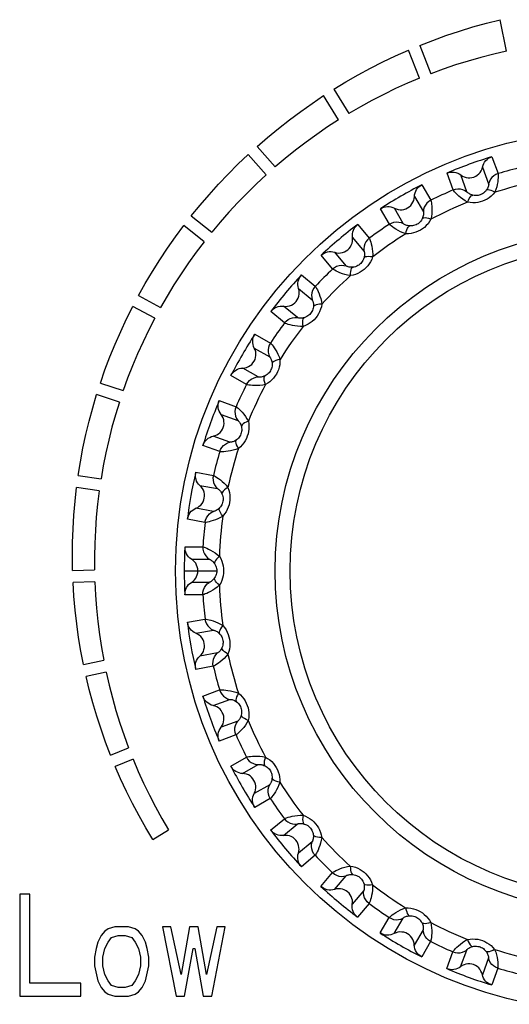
# Model space of a CAD drawing. Header units: millimetres. Extents: x 233 to 839, y 128 to 814.
# Tile 13 of 28: x 559.22 to 566.43, y 427.08 to 441.58. Entities that reach past the tile are written whole.
import ezdxf

# ---------------------------------------------------------------- set-up
doc = ezdxf.new("R2010")
doc.units = ezdxf.units.MM
doc.header["$LTSCALE"] = 65.395
doc.layers.get('0').update_dxf_attribs({"linetype": 'CONTINUOUS'})

msp = doc.modelspace()

# ---------------------------------------------------------------- linework, layer by layer
for p, q in [((566.388, 441.114), (566.294, 441.579)), ((565.108, 440.718), (564.945, 441.131)), ((565.11, 441.2), (565.274, 440.784)), ((563.848, 440.558), (564.068, 440.199)), ((563.916, 440.104), (563.697, 440.461)), ((562.717, 439.712), (562.983, 439.412)), ((562.849, 439.293), (562.584, 439.592)), ((566.173, 439.561), (566.263, 439.314)), ((566.035, 439.41), (566.124, 439.163)), ((565.601, 439.073), (565.512, 439.32)), ((565.804, 439.046), (565.715, 439.293)), ((565.142, 439.148), (565.274, 438.921)), ((565.032, 438.975), (565.164, 438.748)), ((564.664, 438.569), (564.533, 438.796)), ((564.869, 438.577), (564.737, 438.805)), ((561.749, 438.689), (562.05, 438.45)), ((561.938, 438.31), (561.639, 438.547)), ((564.199, 438.563), (564.368, 438.361)), ((564.121, 438.374), (564.29, 438.172)), ((563.829, 437.909), (563.66, 438.111)), ((564.029, 437.953), (563.86, 438.155)), ((563.372, 437.823), (563.573, 437.654)), ((563.328, 437.623), (563.529, 437.454)), ((560.972, 437.517), (561.297, 437.341)), ((561.211, 437.184), (560.888, 437.359)), ((563.31, 437.193), (563.108, 437.362)), ((563.12, 437.114), (562.919, 437.284)), ((562.685, 436.95), (562.913, 436.819)), ((562.677, 436.745), (562.904, 436.614)), ((562.734, 436.319), (562.506, 436.45)), ((562.561, 436.209), (562.333, 436.341)), ((560.412, 436.23), (560.747, 436.118)), ((560.691, 435.948), (560.357, 436.06)), ((562.161, 435.971), (562.408, 435.881)), ((562.188, 435.768), (562.435, 435.678)), ((562.318, 435.358), (562.071, 435.448)), ((562.167, 435.22), (561.92, 435.31)), ((560.086, 434.868), (560.421, 434.818)), ((561.815, 434.917), (562.074, 434.871)), ((561.876, 434.721), (562.135, 434.676)), ((560.394, 434.641), (560.062, 434.69)), ((562.076, 434.34), (561.817, 434.386)), ((561.951, 434.178), (561.692, 434.224)), ((561.657, 433.818), (561.92, 433.818)), ((561.751, 433.636), (562.014, 433.636)), ((560.003, 433.472), (560.325, 433.481)), ((561.647, 433.466), (562.117, 433.466)), ((560.33, 433.302), (560.011, 433.293)), ((562.014, 433.295), (561.751, 433.295)), ((561.919, 433.114), (561.656, 433.114)), ((561.692, 432.708), (561.951, 432.754)), ((561.817, 432.546), (562.076, 432.591)), ((562.135, 432.256), (561.876, 432.21)), ((560.163, 432.087), (560.461, 432.148)), ((560.497, 431.972), (560.201, 431.912)), ((562.073, 432.06), (561.814, 432.015)), ((561.919, 431.621), (562.166, 431.711)), ((562.07, 431.483), (562.317, 431.573)), ((562.434, 431.253), (562.187, 431.163)), ((562.407, 431.05), (562.16, 430.96)), ((560.561, 430.753), (560.827, 430.858)), ((560.893, 430.691), (560.629, 430.587)), ((562.332, 430.591), (562.56, 430.722)), ((562.505, 430.481), (562.732, 430.612)), ((562.903, 430.317), (562.675, 430.186)), ((562.911, 430.112), (562.684, 429.981)), ((562.917, 429.647), (563.119, 429.816)), ((561.183, 429.511), (561.413, 429.652)), ((563.107, 429.569), (563.308, 429.738)), ((563.527, 429.477), (563.326, 429.308)), ((563.571, 429.277), (563.369, 429.108)), ((563.657, 428.82), (563.826, 429.022)), ((563.857, 428.776), (564.026, 428.977)), ((559.375, 428.703), (559.225, 428.703)), ((559.225, 428.703), (559.225, 427.203)), ((559.375, 427.395), (559.375, 428.703)), ((564.287, 428.758), (564.118, 428.557)), ((564.366, 428.569), (564.196, 428.368)), ((564.53, 428.134), (564.662, 428.362)), ((564.735, 428.125), (564.866, 428.353)), ((560.525, 428.193), (560.475, 428.161)), ((560.625, 428.225), (560.525, 428.193)), ((560.825, 428.225), (560.625, 428.225)), ((560.925, 428.193), (560.825, 428.225)), ((560.975, 428.161), (560.925, 428.193)), ((561.45, 428.225), (561.325, 428.225)), ((561.325, 428.225), (561.525, 427.203)), ((561.6, 427.522), (561.45, 428.225)), ((561.725, 428.225), (561.6, 427.522)), ((561.85, 428.225), (561.725, 428.225)), ((561.975, 427.522), (561.85, 428.225)), ((562.125, 428.225), (561.975, 427.522)), ((562.05, 427.203), (562.25, 428.225)), ((562.25, 428.225), (562.125, 428.225)), ((560.425, 428.097), (560.375, 428.001)), ((560.475, 428.161), (560.425, 428.097)), ((560.525, 428.001), (560.575, 428.065)), ((560.575, 428.065), (560.675, 428.097)), ((560.675, 428.097), (560.775, 428.097)), ((560.775, 428.097), (560.875, 428.065)), ((560.875, 428.065), (560.925, 428.001)), ((561.025, 428.097), (560.975, 428.161)), ((561.075, 428.001), (561.025, 428.097)), ((565.161, 428.182), (565.03, 427.955)), ((560.35, 427.905), (560.325, 427.778)), ((560.375, 428.001), (560.35, 427.905)), ((560.45, 427.778), (560.475, 427.905)), ((560.475, 427.905), (560.525, 428.001)), ((560.925, 428.001), (560.975, 427.905)), ((560.975, 427.905), (561, 427.778)), ((561.1, 427.905), (561.075, 428.001)), ((561.125, 427.778), (561.1, 427.905)), ((561.65, 427.203), (561.775, 427.905)), ((561.775, 427.905), (561.8, 427.905)), ((561.8, 427.905), (561.925, 427.203)), ((565.271, 428.009), (565.14, 427.782)), ((560.325, 427.778), (560.325, 427.65)), ((560.45, 427.65), (560.45, 427.778)), ((561, 427.778), (561, 427.65)), ((561.125, 427.65), (561.125, 427.778)), ((565.509, 427.609), (565.599, 427.857)), ((565.712, 427.636), (565.802, 427.883)), ((566.122, 427.767), (566.032, 427.52)), ((560.325, 427.65), (560.375, 427.427)), ((560.475, 427.522), (560.45, 427.65)), ((561, 427.65), (560.975, 427.522)), ((561.075, 427.427), (561.125, 427.65)), ((566.26, 427.616), (566.17, 427.369)), ((560.525, 427.427), (560.475, 427.522)), ((560.975, 427.522), (560.925, 427.427)), ((560.125, 427.395), (559.375, 427.395)), ((560.125, 427.203), (560.125, 427.395)), ((560.375, 427.427), (560.425, 427.331)), ((560.425, 427.331), (560.475, 427.267)), ((560.575, 427.363), (560.525, 427.427)), ((560.675, 427.331), (560.575, 427.363)), ((560.775, 427.331), (560.675, 427.331)), ((560.875, 427.363), (560.775, 427.331)), ((560.925, 427.427), (560.875, 427.363)), ((560.975, 427.267), (561.025, 427.331)), ((561.025, 427.331), (561.075, 427.427)), ((559.225, 427.203), (560.125, 427.203)), ((560.475, 427.267), (560.525, 427.235)), ((560.525, 427.235), (560.625, 427.203)), ((560.625, 427.203), (560.825, 427.203)), ((560.825, 427.203), (560.925, 427.235)), ((560.925, 427.235), (560.975, 427.267)), ((561.525, 427.203), (561.65, 427.203)), ((561.925, 427.203), (562.05, 427.203))]:
    msp.add_line(p, q)
for points in [[(565.11, 441.2), (565.302, 441.275), (565.497, 441.346), (565.694, 441.411), (565.892, 441.472), (566.092, 441.528), (566.294, 441.579)], [(563.848, 440.558), (564.024, 440.664), (564.203, 440.767), (564.385, 440.865), (564.57, 440.958), (564.756, 441.047), (564.945, 441.131)], [(566.388, 441.114), (566.199, 441.071), (566.012, 441.023), (565.825, 440.97), (565.639, 440.913), (565.456, 440.851), (565.274, 440.784)], [(565.108, 440.718), (564.93, 440.643), (564.755, 440.564), (564.58, 440.479), (564.407, 440.39), (564.237, 440.296), (564.068, 440.199)], [(562.717, 439.712), (562.873, 439.847), (563.032, 439.978), (563.194, 440.106), (563.359, 440.229), (563.527, 440.347), (563.697, 440.461)], [(563.916, 440.104), (563.754, 440), (563.595, 439.89), (563.438, 439.777), (563.283, 439.659), (563.132, 439.537), (562.983, 439.412)], [(561.749, 438.689), (561.878, 438.848), (562.012, 439.003), (562.15, 439.156), (562.291, 439.305), (562.436, 439.45), (562.584, 439.592)], [(566.035, 439.41), (566.042, 439.436), (566.053, 439.46), (566.066, 439.483), (566.083, 439.504), (566.103, 439.523), (566.124, 439.539), (566.148, 439.551), (566.173, 439.561)], [(565.715, 439.293), (565.739, 439.277), (565.765, 439.264), (565.792, 439.255), (565.821, 439.251), (565.85, 439.25), (565.879, 439.254), (565.907, 439.262), (565.934, 439.274), (565.958, 439.29), (565.98, 439.309), (565.999, 439.331), (566.015, 439.355), (566.027, 439.381), (566.035, 439.41)], [(562.849, 439.293), (562.708, 439.162), (562.57, 439.027), (562.434, 438.888), (562.302, 438.745), (562.174, 438.599), (562.05, 438.45)], [(565.512, 439.32), (565.537, 439.329), (565.563, 439.335), (565.59, 439.336), (565.617, 439.335), (565.643, 439.329), (565.669, 439.32), (565.692, 439.308), (565.715, 439.293)], [(566.263, 439.314), (566.23, 439.3), (566.199, 439.281), (566.173, 439.257), (566.151, 439.229), (566.135, 439.197), (566.124, 439.163)], [(566.263, 439.314), (566.264, 439.308), (566.264, 439.296), (566.264, 439.277), (566.264, 439.253), (566.261, 439.224), (566.258, 439.191), (566.251, 439.154), (566.243, 439.116), (566.231, 439.077), (566.216, 439.038)], [(565.032, 438.975), (565.035, 439.002), (565.041, 439.028), (565.051, 439.053), (565.064, 439.077), (565.08, 439.099), (565.098, 439.118), (565.119, 439.134), (565.142, 439.148)], [(565.601, 439.073), (565.635, 439.084), (565.671, 439.089), (565.707, 439.088), (565.742, 439.08), (565.774, 439.066), (565.804, 439.046)], [(565.814, 438.892), (565.778, 438.912), (565.744, 438.935), (565.712, 438.959), (565.684, 438.983), (565.66, 439.006), (565.64, 439.027), (565.624, 439.044), (565.612, 439.058), (565.604, 439.068), (565.601, 439.073)], [(566.09, 439.067), (566.077, 439.052), (566.064, 439.038), (566.049, 439.026), (566.034, 439.016), (566.018, 439.008), (566.002, 439.001), (565.985, 438.996), (565.968, 438.992), (565.95, 438.99), (565.931, 438.99), (565.912, 438.991), (565.893, 438.995)], [(566.124, 439.163), (566.125, 439.16), (566.125, 439.155), (566.124, 439.149), (566.123, 439.141), (566.121, 439.131), (566.117, 439.119), (566.113, 439.107), (566.107, 439.094), (566.099, 439.08), (566.09, 439.067)], [(566.216, 439.038), (566.187, 439.053), (566.161, 439.064), (566.137, 439.071), (566.117, 439.074), (566.101, 439.073), (566.09, 439.067)], [(564.737, 438.805), (564.764, 438.793), (564.792, 438.785), (564.821, 438.781), (564.85, 438.782), (564.878, 438.786), (564.906, 438.795), (564.932, 438.808), (564.957, 438.824), (564.978, 438.844), (564.996, 438.866), (565.011, 438.891), (565.022, 438.918), (565.029, 438.946), (565.032, 438.975)], [(565.274, 438.921), (565.243, 438.902), (565.217, 438.878), (565.195, 438.849), (565.178, 438.817), (565.168, 438.783), (565.164, 438.748)], [(565.274, 438.921), (565.276, 438.915), (565.278, 438.903), (565.282, 438.885), (565.285, 438.861), (565.288, 438.832), (565.29, 438.799), (565.29, 438.762), (565.288, 438.722), (565.283, 438.681), (565.275, 438.641)], [(565.893, 438.995), (565.877, 438.999), (565.862, 439.005), (565.849, 439.011), (565.838, 439.018), (565.828, 439.024), (565.82, 439.03), (565.814, 439.036), (565.809, 439.041), (565.806, 439.044), (565.804, 439.046)], [(566.216, 439.038), (566.19, 439.008), (566.162, 438.982), (566.133, 438.958), (566.101, 438.938), (566.069, 438.921), (566.036, 438.907), (566.002, 438.896), (565.966, 438.889), (565.929, 438.884), (565.892, 438.883), (565.853, 438.886), (565.814, 438.892)], [(565.814, 438.892), (565.827, 438.922), (565.84, 438.948), (565.854, 438.968), (565.867, 438.984), (565.88, 438.992), (565.893, 438.995)], [(564.533, 438.796), (564.556, 438.81), (564.581, 438.819), (564.607, 438.826), (564.634, 438.829), (564.661, 438.828), (564.687, 438.824), (564.713, 438.816), (564.737, 438.805)], [(565.275, 438.641), (565.255, 438.607), (565.233, 438.576), (565.207, 438.547), (565.18, 438.522), (565.151, 438.5), (565.121, 438.48), (565.089, 438.464), (565.055, 438.45), (565.02, 438.44), (564.983, 438.432), (564.945, 438.428), (564.905, 438.427)], [(565.146, 438.647), (565.137, 438.63), (565.126, 438.614), (565.113, 438.6), (565.1, 438.587), (565.086, 438.576), (565.071, 438.567), (565.056, 438.559), (565.039, 438.552), (565.021, 438.547), (565.003, 438.544), (564.984, 438.542), (564.964, 438.542)], [(565.164, 438.748), (565.165, 438.745), (565.165, 438.741), (565.166, 438.734), (565.166, 438.726), (565.165, 438.716), (565.164, 438.704), (565.162, 438.691), (565.158, 438.677), (565.153, 438.662), (565.146, 438.647)], [(565.275, 438.641), (565.245, 438.65), (565.216, 438.657), (565.192, 438.66), (565.171, 438.659), (565.156, 438.655), (565.146, 438.647)], [(560.972, 437.517), (561.072, 437.695), (561.177, 437.871), (561.286, 438.044), (561.4, 438.215), (561.517, 438.383), (561.639, 438.547)], [(564.121, 438.374), (564.119, 438.401), (564.12, 438.427), (564.125, 438.454), (564.134, 438.479), (564.146, 438.503), (564.161, 438.525), (564.178, 438.545), (564.199, 438.563)], [(564.664, 438.569), (564.696, 438.585), (564.73, 438.596), (564.765, 438.601), (564.801, 438.6), (564.836, 438.592), (564.869, 438.577)], [(564.905, 438.427), (564.866, 438.441), (564.829, 438.457), (564.793, 438.475), (564.761, 438.494), (564.733, 438.512), (564.71, 438.529), (564.691, 438.544), (564.677, 438.556), (564.668, 438.564), (564.664, 438.569)], [(564.964, 438.542), (564.948, 438.544), (564.933, 438.547), (564.919, 438.551), (564.906, 438.555), (564.896, 438.56), (564.887, 438.565), (564.879, 438.569), (564.874, 438.573), (564.871, 438.575), (564.869, 438.577)], [(564.905, 438.427), (564.912, 438.459), (564.921, 438.486), (564.931, 438.509), (564.942, 438.527), (564.953, 438.538), (564.964, 438.542)], [(563.86, 438.155), (563.888, 438.147), (563.917, 438.144), (563.946, 438.146), (563.974, 438.151), (564.002, 438.161), (564.028, 438.174), (564.051, 438.191), (564.072, 438.211), (564.09, 438.235), (564.104, 438.26), (564.115, 438.287), (564.121, 438.316), (564.123, 438.344), (564.121, 438.374)], [(564.368, 438.361), (564.341, 438.338), (564.319, 438.309), (564.303, 438.278), (564.292, 438.243), (564.288, 438.208), (564.29, 438.172)], [(564.368, 438.361), (564.371, 438.356), (564.376, 438.345), (564.382, 438.328), (564.389, 438.305), (564.397, 438.277), (564.405, 438.245), (564.412, 438.208), (564.417, 438.168), (564.419, 438.128), (564.418, 438.086)], [(561.938, 438.31), (561.821, 438.156), (561.709, 437.998), (561.599, 437.838), (561.494, 437.675), (561.393, 437.509), (561.297, 437.341)], [(563.66, 438.111), (563.681, 438.128), (563.703, 438.142), (563.728, 438.153), (563.754, 438.16), (563.78, 438.164), (563.807, 438.164), (563.834, 438.161), (563.86, 438.155)], [(564.418, 438.086), (564.404, 438.049), (564.387, 438.015), (564.367, 437.983), (564.345, 437.953), (564.32, 437.926), (564.294, 437.902), (564.265, 437.88), (564.235, 437.861), (564.201, 437.844), (564.166, 437.83), (564.129, 437.819), (564.091, 437.812)], [(564.29, 438.07), (564.283, 438.052), (564.275, 438.034), (564.266, 438.018), (564.255, 438.003), (564.243, 437.99), (564.23, 437.978), (564.216, 437.967), (564.201, 437.958), (564.184, 437.95), (564.167, 437.943), (564.148, 437.938), (564.129, 437.935)], [(564.29, 438.172), (564.291, 438.17), (564.292, 438.165), (564.294, 438.159), (564.296, 438.151), (564.297, 438.141), (564.298, 438.129), (564.298, 438.116), (564.296, 438.101), (564.294, 438.086), (564.29, 438.07)], [(564.418, 438.086), (564.386, 438.09), (564.357, 438.092), (564.332, 438.09), (564.312, 438.086), (564.298, 438.079), (564.29, 438.07)], [(563.829, 437.909), (563.857, 437.931), (563.888, 437.948), (563.923, 437.959), (563.958, 437.963), (563.994, 437.961), (564.029, 437.953)], [(564.091, 437.812), (564.05, 437.818), (564.01, 437.828), (563.972, 437.839), (563.937, 437.852), (563.907, 437.866), (563.88, 437.878), (563.859, 437.89), (563.844, 437.899), (563.833, 437.905), (563.829, 437.909)], [(564.129, 437.935), (564.113, 437.934), (564.097, 437.934), (564.083, 437.936), (564.07, 437.938), (564.058, 437.941), (564.049, 437.944), (564.041, 437.947), (564.035, 437.949), (564.031, 437.952), (564.029, 437.953)], [(564.091, 437.812), (564.092, 437.844), (564.096, 437.873), (564.102, 437.897), (564.109, 437.916), (564.118, 437.929), (564.129, 437.935)], [(563.328, 437.623), (563.321, 437.649), (563.318, 437.675), (563.318, 437.702), (563.322, 437.729), (563.33, 437.755), (563.341, 437.779), (563.354, 437.802), (563.372, 437.823)], [(563.108, 437.362), (563.138, 437.359), (563.166, 437.362), (563.195, 437.368), (563.222, 437.378), (563.247, 437.392), (563.271, 437.41), (563.291, 437.431), (563.308, 437.454), (563.321, 437.48), (563.331, 437.508), (563.336, 437.536), (563.338, 437.565), (563.335, 437.594), (563.328, 437.623)], [(563.573, 437.654), (563.551, 437.625), (563.534, 437.594), (563.523, 437.56), (563.519, 437.524), (563.521, 437.488), (563.529, 437.454)], [(563.573, 437.654), (563.577, 437.649), (563.583, 437.639), (563.592, 437.623), (563.604, 437.602), (563.616, 437.576), (563.63, 437.545), (563.643, 437.51), (563.654, 437.472), (563.664, 437.432), (563.67, 437.391)], [(560.412, 436.23), (560.479, 436.423), (560.551, 436.614), (560.628, 436.804), (560.711, 436.991), (560.797, 437.176), (560.888, 437.359)], [(562.919, 437.284), (562.937, 437.304), (562.957, 437.322), (562.979, 437.337), (563.003, 437.349), (563.029, 437.357), (563.055, 437.362), (563.081, 437.364), (563.108, 437.362)], [(563.67, 437.391), (563.663, 437.353), (563.652, 437.316), (563.638, 437.28), (563.621, 437.247), (563.602, 437.216), (563.58, 437.188), (563.556, 437.162), (563.529, 437.137), (563.499, 437.115), (563.467, 437.095), (563.432, 437.078), (563.395, 437.064)], [(563.547, 437.353), (563.543, 437.334), (563.538, 437.315), (563.532, 437.298), (563.524, 437.281), (563.514, 437.266), (563.504, 437.252), (563.492, 437.239), (563.478, 437.227), (563.464, 437.217), (563.448, 437.207), (563.43, 437.199), (563.412, 437.192)], [(563.529, 437.454), (563.53, 437.451), (563.533, 437.447), (563.535, 437.441), (563.538, 437.434), (563.541, 437.424), (563.544, 437.412), (563.546, 437.399), (563.548, 437.385), (563.548, 437.37), (563.547, 437.353)], [(563.67, 437.391), (563.638, 437.39), (563.609, 437.386), (563.585, 437.381), (563.566, 437.373), (563.553, 437.364), (563.547, 437.353)], [(561.211, 437.184), (561.123, 437.012), (561.039, 436.837), (560.959, 436.66), (560.884, 436.481), (560.813, 436.301), (560.747, 436.118)], [(563.12, 437.114), (563.144, 437.141), (563.173, 437.163), (563.204, 437.18), (563.238, 437.19), (563.274, 437.195), (563.31, 437.193)], [(563.412, 437.192), (563.396, 437.188), (563.381, 437.186), (563.366, 437.185), (563.353, 437.185), (563.341, 437.185), (563.331, 437.187), (563.323, 437.188), (563.316, 437.19), (563.312, 437.191), (563.31, 437.193)], [(563.395, 437.064), (563.391, 437.096), (563.39, 437.125), (563.391, 437.15), (563.396, 437.17), (563.402, 437.184), (563.412, 437.192)], [(563.395, 437.064), (563.354, 437.063), (563.313, 437.066), (563.274, 437.071), (563.237, 437.077), (563.205, 437.085), (563.177, 437.093), (563.154, 437.101), (563.137, 437.107), (563.126, 437.111), (563.12, 437.114)], [(562.677, 436.745), (562.665, 436.77), (562.658, 436.795), (562.653, 436.822), (562.653, 436.849), (562.656, 436.876), (562.662, 436.902), (562.672, 436.926), (562.685, 436.95)], [(562.506, 436.45), (562.535, 436.453), (562.563, 436.46), (562.59, 436.471), (562.615, 436.486), (562.638, 436.505), (562.657, 436.526), (562.674, 436.55), (562.687, 436.576), (562.695, 436.604), (562.7, 436.633), (562.7, 436.662), (562.697, 436.691), (562.689, 436.718), (562.677, 436.745)], [(562.913, 436.819), (562.896, 436.787), (562.885, 436.753), (562.88, 436.717), (562.882, 436.682), (562.89, 436.647), (562.904, 436.614)], [(562.913, 436.819), (562.918, 436.815), (562.926, 436.805), (562.938, 436.792), (562.952, 436.773), (562.969, 436.749), (562.988, 436.721), (563.007, 436.689), (563.025, 436.654), (563.041, 436.616), (563.054, 436.577)], [(562.904, 436.614), (562.906, 436.612), (562.909, 436.608), (562.913, 436.603), (562.917, 436.596), (562.922, 436.587), (562.926, 436.576), (562.931, 436.563), (562.935, 436.549), (562.938, 436.534), (562.939, 436.518)], [(562.333, 436.341), (562.347, 436.364), (562.364, 436.385), (562.383, 436.403), (562.405, 436.419), (562.428, 436.432), (562.453, 436.442), (562.479, 436.448), (562.506, 436.45)], [(562.939, 436.518), (562.939, 436.498), (562.938, 436.479), (562.934, 436.461), (562.929, 436.443), (562.922, 436.427), (562.914, 436.411), (562.905, 436.396), (562.894, 436.382), (562.881, 436.369), (562.867, 436.357), (562.851, 436.346), (562.834, 436.336)], [(563.054, 436.577), (563.054, 436.538), (563.05, 436.499), (563.042, 436.462), (563.031, 436.426), (563.017, 436.393), (563.001, 436.361), (562.981, 436.331), (562.959, 436.302), (562.934, 436.275), (562.905, 436.25), (562.874, 436.227), (562.841, 436.207)], [(563.054, 436.577), (563.023, 436.57), (562.995, 436.561), (562.972, 436.552), (562.955, 436.541), (562.944, 436.53), (562.939, 436.518)], [(562.561, 436.209), (562.58, 436.239), (562.604, 436.266), (562.632, 436.288), (562.664, 436.304), (562.698, 436.315), (562.734, 436.319)], [(562.834, 436.336), (562.819, 436.33), (562.805, 436.324), (562.791, 436.321), (562.778, 436.318), (562.766, 436.317), (562.756, 436.317), (562.747, 436.317), (562.741, 436.317), (562.736, 436.318), (562.734, 436.319)], [(562.841, 436.207), (562.831, 436.238), (562.824, 436.266), (562.822, 436.291), (562.822, 436.311), (562.827, 436.327), (562.834, 436.336)], [(562.841, 436.207), (562.8, 436.199), (562.759, 436.194), (562.72, 436.193), (562.682, 436.193), (562.649, 436.195), (562.62, 436.198), (562.596, 436.201), (562.578, 436.204), (562.567, 436.207), (562.561, 436.209)], [(560.086, 434.868), (560.118, 435.07), (560.156, 435.27), (560.199, 435.47), (560.247, 435.669), (560.299, 435.865), (560.357, 436.06)], [(560.691, 435.948), (560.634, 435.764), (560.582, 435.578), (560.534, 435.39), (560.492, 435.2), (560.454, 435.01), (560.421, 434.818)], [(562.188, 435.768), (562.173, 435.791), (562.161, 435.814), (562.152, 435.84), (562.147, 435.866), (562.145, 435.893), (562.147, 435.92), (562.152, 435.946), (562.161, 435.971)], [(562.408, 435.881), (562.397, 435.847), (562.392, 435.812), (562.394, 435.776), (562.401, 435.741), (562.415, 435.708), (562.435, 435.678)], [(562.408, 435.881), (562.413, 435.878), (562.423, 435.871), (562.437, 435.859), (562.455, 435.843), (562.476, 435.823), (562.498, 435.799), (562.523, 435.77), (562.547, 435.738), (562.569, 435.704), (562.589, 435.668)], [(562.071, 435.448), (562.1, 435.456), (562.126, 435.468), (562.15, 435.484), (562.172, 435.503), (562.192, 435.525), (562.207, 435.549), (562.219, 435.576), (562.227, 435.604), (562.231, 435.633), (562.23, 435.662), (562.226, 435.69), (562.217, 435.718), (562.204, 435.744), (562.188, 435.768)], [(562.486, 435.59), (562.49, 435.571), (562.491, 435.552), (562.491, 435.533), (562.489, 435.515), (562.485, 435.497), (562.48, 435.48), (562.473, 435.464), (562.465, 435.449), (562.455, 435.433), (562.443, 435.419), (562.429, 435.405), (562.414, 435.393)], [(562.435, 435.678), (562.437, 435.677), (562.441, 435.674), (562.445, 435.669), (562.451, 435.663), (562.457, 435.655), (562.463, 435.645), (562.47, 435.633), (562.476, 435.62), (562.482, 435.606), (562.486, 435.59)], [(562.589, 435.668), (562.595, 435.629), (562.598, 435.591), (562.597, 435.553), (562.592, 435.516), (562.585, 435.48), (562.574, 435.446), (562.56, 435.413), (562.543, 435.381), (562.523, 435.35), (562.499, 435.32), (562.473, 435.292), (562.443, 435.267)], [(562.589, 435.668), (562.559, 435.656), (562.534, 435.643), (562.513, 435.629), (562.498, 435.615), (562.489, 435.602), (562.486, 435.59)], [(561.92, 435.31), (561.93, 435.335), (561.942, 435.359), (561.958, 435.38), (561.977, 435.4), (561.998, 435.417), (562.021, 435.43), (562.045, 435.441), (562.071, 435.448)], [(562.167, 435.22), (562.18, 435.253), (562.2, 435.283), (562.224, 435.31), (562.252, 435.332), (562.284, 435.348), (562.318, 435.358)], [(562.414, 435.393), (562.401, 435.384), (562.387, 435.376), (562.374, 435.37), (562.362, 435.365), (562.35, 435.362), (562.34, 435.36), (562.332, 435.359), (562.325, 435.358), (562.321, 435.358), (562.318, 435.358)], [(562.443, 435.267), (562.428, 435.295), (562.417, 435.322), (562.41, 435.346), (562.407, 435.366), (562.408, 435.382), (562.414, 435.393)], [(562.443, 435.267), (562.404, 435.252), (562.365, 435.24), (562.326, 435.231), (562.29, 435.225), (562.256, 435.221), (562.227, 435.219), (562.204, 435.218), (562.185, 435.219), (562.173, 435.219), (562.167, 435.22)], [(561.876, 434.721), (561.857, 434.741), (561.842, 434.762), (561.828, 434.786), (561.819, 434.811), (561.812, 434.837), (561.809, 434.863), (561.81, 434.89), (561.815, 434.917)], [(562.074, 434.871), (562.068, 434.836), (562.07, 434.8), (562.077, 434.765), (562.091, 434.732), (562.111, 434.702), (562.135, 434.676)], [(562.074, 434.871), (562.079, 434.869), (562.09, 434.863), (562.106, 434.854), (562.126, 434.841), (562.15, 434.825), (562.177, 434.805), (562.206, 434.781), (562.235, 434.754), (562.263, 434.725), (562.289, 434.692)], [(561.817, 434.386), (561.844, 434.399), (561.867, 434.415), (561.889, 434.434), (561.907, 434.457), (561.922, 434.482), (561.933, 434.509), (561.94, 434.537), (561.943, 434.566), (561.942, 434.595), (561.937, 434.624), (561.927, 434.651), (561.914, 434.677), (561.897, 434.7), (561.876, 434.721)], [(560.003, 433.472), (560, 433.676), (560.002, 433.88), (560.01, 434.084), (560.022, 434.287), (560.039, 434.489), (560.062, 434.69)], [(560.394, 434.641), (560.371, 434.449), (560.352, 434.257), (560.338, 434.064), (560.329, 433.87), (560.324, 433.675), (560.325, 433.481)], [(562.135, 434.676), (562.138, 434.675), (562.142, 434.672), (562.147, 434.668), (562.153, 434.663), (562.161, 434.656), (562.169, 434.648), (562.178, 434.637), (562.186, 434.626), (562.194, 434.612), (562.201, 434.598)], [(562.201, 434.598), (562.208, 434.579), (562.213, 434.561), (562.216, 434.542), (562.217, 434.524), (562.216, 434.506), (562.214, 434.489), (562.21, 434.471), (562.205, 434.454), (562.197, 434.438), (562.188, 434.421), (562.177, 434.406), (562.164, 434.391)], [(562.289, 434.692), (562.262, 434.675), (562.239, 434.658), (562.22, 434.64), (562.208, 434.624), (562.201, 434.61), (562.201, 434.598)], [(562.289, 434.693), (562.302, 434.655), (562.311, 434.618), (562.316, 434.58), (562.318, 434.543), (562.317, 434.507), (562.312, 434.471), (562.305, 434.436), (562.293, 434.402), (562.279, 434.367), (562.261, 434.334), (562.239, 434.302), (562.215, 434.272)], [(561.692, 434.224), (561.697, 434.25), (561.706, 434.275), (561.717, 434.299), (561.732, 434.322), (561.75, 434.342), (561.771, 434.36), (561.793, 434.374), (561.817, 434.386)], [(561.951, 434.178), (561.959, 434.213), (561.972, 434.246), (561.991, 434.276), (562.015, 434.302), (562.044, 434.324), (562.076, 434.34)], [(562.164, 434.391), (562.153, 434.379), (562.141, 434.37), (562.129, 434.361), (562.117, 434.355), (562.107, 434.35), (562.097, 434.346), (562.089, 434.343), (562.083, 434.341), (562.079, 434.34), (562.076, 434.34)], [(562.215, 434.272), (562.195, 434.297), (562.179, 434.322), (562.168, 434.344), (562.162, 434.363), (562.161, 434.379), (562.164, 434.391)], [(562.215, 434.272), (562.179, 434.25), (562.142, 434.232), (562.106, 434.217), (562.071, 434.204), (562.039, 434.195), (562.011, 434.188), (561.987, 434.183), (561.969, 434.179), (561.957, 434.178), (561.951, 434.178)], [(561.751, 433.636), (561.729, 433.652), (561.71, 433.67), (561.693, 433.691), (561.679, 433.714), (561.668, 433.739), (561.661, 433.764), (561.657, 433.791), (561.657, 433.818)], [(561.92, 433.818), (561.925, 433.817), (561.937, 433.813), (561.954, 433.807), (561.976, 433.798), (562.003, 433.786), (562.033, 433.771), (562.065, 433.752), (562.099, 433.731), (562.131, 433.706), (562.163, 433.679)], [(561.92, 433.818), (561.921, 433.782), (561.928, 433.747), (561.942, 433.714), (561.961, 433.684), (561.986, 433.657), (562.014, 433.636)], [(561.751, 433.295), (561.775, 433.313), (561.796, 433.333), (561.814, 433.356), (561.828, 433.381), (561.838, 433.408), (561.844, 433.437), (561.847, 433.466), (561.844, 433.495), (561.838, 433.523), (561.828, 433.55), (561.814, 433.576), (561.796, 433.599), (561.775, 433.619), (561.751, 433.636)], [(562.014, 433.636), (562.017, 433.635), (562.021, 433.634), (562.027, 433.631), (562.034, 433.627), (562.043, 433.621), (562.052, 433.614), (562.063, 433.606), (562.073, 433.596), (562.083, 433.584), (562.093, 433.571)], [(562.163, 433.679), (562.139, 433.657), (562.119, 433.636), (562.104, 433.616), (562.095, 433.598), (562.091, 433.583), (562.093, 433.571)], [(562.093, 433.571), (562.103, 433.554), (562.111, 433.536), (562.117, 433.519), (562.121, 433.501), (562.124, 433.483), (562.124, 433.465), (562.124, 433.448), (562.121, 433.43), (562.117, 433.413), (562.111, 433.395), (562.102, 433.378), (562.092, 433.361)], [(562.163, 433.679), (562.182, 433.645), (562.197, 433.61), (562.209, 433.574), (562.218, 433.537), (562.223, 433.501), (562.224, 433.465), (562.223, 433.429), (562.218, 433.394), (562.209, 433.357), (562.197, 433.321), (562.182, 433.286), (562.162, 433.252)], [(560.163, 432.087), (560.125, 432.285), (560.092, 432.484), (560.064, 432.685), (560.041, 432.887), (560.023, 433.09), (560.011, 433.293)], [(560.33, 433.302), (560.34, 433.108), (560.354, 432.914), (560.374, 432.72), (560.398, 432.528), (560.427, 432.337), (560.461, 432.148)], [(561.656, 433.114), (561.657, 433.141), (561.661, 433.167), (561.668, 433.193), (561.679, 433.218), (561.693, 433.241), (561.71, 433.262), (561.729, 433.28), (561.751, 433.295)], [(561.919, 433.114), (561.921, 433.149), (561.928, 433.184), (561.942, 433.218), (561.961, 433.248), (561.985, 433.274), (562.014, 433.295)], [(562.092, 433.361), (562.083, 433.347), (562.073, 433.336), (562.062, 433.326), (562.052, 433.317), (562.043, 433.31), (562.034, 433.305), (562.027, 433.3), (562.021, 433.298), (562.017, 433.296), (562.014, 433.295)], [(562.163, 433.252), (562.139, 433.274), (562.119, 433.295), (562.104, 433.315), (562.095, 433.333), (562.091, 433.348), (562.092, 433.361)], [(562.162, 433.252), (562.131, 433.225), (562.098, 433.2), (562.065, 433.179), (562.033, 433.161), (562.003, 433.146), (561.976, 433.134), (561.954, 433.125), (561.937, 433.119), (561.925, 433.115), (561.919, 433.114)], [(561.817, 432.546), (561.792, 432.557), (561.77, 432.572), (561.75, 432.59), (561.732, 432.61), (561.717, 432.632), (561.705, 432.656), (561.697, 432.682), (561.692, 432.708)], [(561.951, 432.754), (561.957, 432.754), (561.969, 432.752), (561.987, 432.749), (562.01, 432.744), (562.038, 432.737), (562.07, 432.727), (562.106, 432.715), (562.142, 432.699), (562.179, 432.681), (562.214, 432.66)], [(561.951, 432.754), (561.958, 432.719), (561.972, 432.686), (561.991, 432.655), (562.015, 432.629), (562.044, 432.607), (562.076, 432.591)], [(561.876, 432.21), (561.896, 432.231), (561.913, 432.255), (561.927, 432.28), (561.936, 432.308), (561.942, 432.336), (561.943, 432.365), (561.94, 432.394), (561.933, 432.423), (561.922, 432.45), (561.907, 432.475), (561.888, 432.497), (561.867, 432.517), (561.843, 432.533), (561.817, 432.546)], [(562.076, 432.591), (562.078, 432.591), (562.083, 432.59), (562.089, 432.588), (562.097, 432.586), (562.106, 432.582), (562.117, 432.577), (562.128, 432.57), (562.14, 432.562), (562.152, 432.552), (562.164, 432.54)], [(562.214, 432.66), (562.195, 432.634), (562.179, 432.61), (562.168, 432.587), (562.161, 432.568), (562.16, 432.552), (562.164, 432.54)], [(562.164, 432.54), (562.177, 432.526), (562.188, 432.51), (562.197, 432.493), (562.204, 432.477), (562.21, 432.46), (562.214, 432.442), (562.216, 432.425), (562.216, 432.407), (562.215, 432.389), (562.212, 432.371), (562.207, 432.352), (562.2, 432.334)], [(562.214, 432.66), (562.239, 432.629), (562.261, 432.597), (562.279, 432.564), (562.293, 432.529), (562.304, 432.495), (562.312, 432.46), (562.317, 432.424), (562.318, 432.388), (562.316, 432.351), (562.31, 432.313), (562.301, 432.276), (562.288, 432.239)], [(562.073, 432.06), (562.068, 432.096), (562.069, 432.132), (562.077, 432.167), (562.091, 432.2), (562.11, 432.23), (562.135, 432.256)], [(562.2, 432.334), (562.193, 432.319), (562.185, 432.306), (562.177, 432.294), (562.168, 432.284), (562.16, 432.275), (562.153, 432.268), (562.146, 432.263), (562.141, 432.259), (562.137, 432.257), (562.135, 432.256)], [(562.288, 432.239), (562.261, 432.256), (562.238, 432.274), (562.22, 432.291), (562.207, 432.307), (562.201, 432.321), (562.2, 432.334)], [(561.814, 432.015), (561.81, 432.042), (561.809, 432.068), (561.812, 432.095), (561.818, 432.121), (561.828, 432.146), (561.841, 432.17), (561.857, 432.191), (561.876, 432.21)], [(562.288, 432.239), (562.262, 432.207), (562.234, 432.177), (562.205, 432.15), (562.176, 432.126), (562.149, 432.106), (562.125, 432.09), (562.105, 432.077), (562.089, 432.068), (562.078, 432.063), (562.073, 432.06)], [(560.497, 431.972), (560.54, 431.784), (560.588, 431.596), (560.641, 431.41), (560.698, 431.224), (560.76, 431.04), (560.827, 430.858)], [(560.561, 430.753), (560.489, 430.943), (560.421, 431.134), (560.359, 431.327), (560.301, 431.521), (560.249, 431.716), (560.201, 431.912)], [(562.166, 431.711), (562.172, 431.712), (562.184, 431.713), (562.203, 431.713), (562.227, 431.712), (562.256, 431.71), (562.289, 431.706), (562.326, 431.7), (562.364, 431.691), (562.403, 431.679), (562.442, 431.664)], [(562.166, 431.711), (562.18, 431.678), (562.199, 431.648), (562.223, 431.621), (562.251, 431.6), (562.283, 431.583), (562.317, 431.573)], [(562.442, 431.664), (562.427, 431.636), (562.416, 431.609), (562.409, 431.585), (562.406, 431.565), (562.407, 431.549), (562.413, 431.538)], [(562.442, 431.664), (562.472, 431.639), (562.499, 431.611), (562.522, 431.581), (562.542, 431.55), (562.559, 431.518), (562.573, 431.484), (562.584, 431.45), (562.591, 431.415), (562.596, 431.378), (562.597, 431.34), (562.594, 431.302), (562.588, 431.263)], [(562.07, 431.483), (562.044, 431.49), (562.02, 431.501), (561.997, 431.515), (561.976, 431.532), (561.957, 431.551), (561.941, 431.573), (561.929, 431.596), (561.919, 431.621)], [(562.317, 431.573), (562.32, 431.573), (562.325, 431.573), (562.331, 431.573), (562.339, 431.571), (562.349, 431.569), (562.361, 431.566), (562.373, 431.561), (562.386, 431.555), (562.4, 431.548), (562.413, 431.538)], [(562.413, 431.538), (562.429, 431.526), (562.442, 431.512), (562.454, 431.498), (562.464, 431.482), (562.472, 431.467), (562.479, 431.45), (562.484, 431.434), (562.488, 431.416), (562.49, 431.398), (562.49, 431.379), (562.489, 431.36), (562.485, 431.341)], [(562.187, 431.163), (562.203, 431.187), (562.216, 431.213), (562.225, 431.241), (562.229, 431.27), (562.23, 431.299), (562.226, 431.328), (562.218, 431.356), (562.206, 431.382), (562.191, 431.407), (562.172, 431.429), (562.149, 431.448), (562.125, 431.463), (562.099, 431.475), (562.07, 431.483)], [(562.407, 431.05), (562.396, 431.084), (562.391, 431.119), (562.392, 431.155), (562.4, 431.19), (562.414, 431.223), (562.434, 431.253)], [(562.588, 431.263), (562.568, 431.227), (562.546, 431.192), (562.521, 431.161), (562.497, 431.132), (562.474, 431.108), (562.453, 431.088), (562.436, 431.072), (562.422, 431.06), (562.412, 431.053), (562.407, 431.05)], [(562.485, 431.341), (562.481, 431.325), (562.475, 431.311), (562.469, 431.298), (562.462, 431.286), (562.456, 431.276), (562.45, 431.268), (562.444, 431.262), (562.439, 431.257), (562.436, 431.254), (562.434, 431.253)], [(562.588, 431.263), (562.558, 431.275), (562.532, 431.289), (562.512, 431.302), (562.497, 431.316), (562.488, 431.329), (562.485, 431.341)], [(562.16, 430.96), (562.151, 430.986), (562.146, 431.012), (562.144, 431.038), (562.145, 431.065), (562.151, 431.092), (562.16, 431.117), (562.172, 431.141), (562.187, 431.163)], [(560.893, 430.691), (560.968, 430.513), (561.048, 430.337), (561.133, 430.162), (561.222, 429.989), (561.315, 429.819), (561.413, 429.652)], [(562.56, 430.722), (562.565, 430.724), (562.577, 430.727), (562.595, 430.73), (562.619, 430.733), (562.648, 430.736), (562.681, 430.738), (562.718, 430.738), (562.758, 430.737), (562.799, 430.732), (562.839, 430.724)], [(562.56, 430.722), (562.578, 430.692), (562.602, 430.665), (562.631, 430.643), (562.663, 430.627), (562.697, 430.616), (562.732, 430.612)], [(562.839, 430.724), (562.83, 430.693), (562.823, 430.665), (562.82, 430.64), (562.821, 430.62), (562.825, 430.604), (562.833, 430.595)], [(562.839, 430.724), (562.873, 430.704), (562.904, 430.681), (562.933, 430.656), (562.958, 430.628), (562.98, 430.6), (563, 430.569), (563.016, 430.537), (563.03, 430.504), (563.041, 430.468), (563.048, 430.431), (563.052, 430.393), (563.053, 430.354)], [(561.183, 429.511), (561.08, 429.684), (560.981, 429.86), (560.886, 430.038), (560.796, 430.219), (560.71, 430.402), (560.629, 430.587)], [(562.505, 430.481), (562.478, 430.484), (562.452, 430.49), (562.427, 430.499), (562.403, 430.512), (562.381, 430.528), (562.362, 430.547), (562.346, 430.568), (562.332, 430.591)], [(562.732, 430.612), (562.735, 430.613), (562.739, 430.614), (562.746, 430.614), (562.754, 430.614), (562.765, 430.614), (562.776, 430.613), (562.789, 430.61), (562.803, 430.607), (562.818, 430.601), (562.833, 430.595)], [(562.833, 430.595), (562.85, 430.585), (562.866, 430.574), (562.88, 430.562), (562.893, 430.548), (562.904, 430.534), (562.913, 430.52), (562.921, 430.504), (562.928, 430.487), (562.933, 430.47), (562.936, 430.452), (562.938, 430.432), (562.938, 430.413)], [(562.675, 430.186), (562.687, 430.213), (562.695, 430.24), (562.699, 430.269), (562.698, 430.298), (562.694, 430.327), (562.685, 430.355), (562.672, 430.381), (562.656, 430.405), (562.636, 430.426), (562.614, 430.445), (562.589, 430.46), (562.562, 430.471), (562.534, 430.478), (562.505, 430.481)], [(562.938, 430.413), (562.936, 430.397), (562.933, 430.381), (562.929, 430.367), (562.925, 430.355), (562.92, 430.344), (562.915, 430.335), (562.911, 430.328), (562.907, 430.322), (562.905, 430.319), (562.903, 430.317)], [(563.053, 430.354), (563.021, 430.361), (562.994, 430.369), (562.971, 430.379), (562.953, 430.39), (562.942, 430.401), (562.938, 430.413)], [(562.911, 430.112), (562.895, 430.144), (562.884, 430.178), (562.879, 430.214), (562.88, 430.249), (562.888, 430.284), (562.903, 430.317)], [(563.053, 430.354), (563.039, 430.314), (563.023, 430.277), (563.005, 430.242), (562.986, 430.21), (562.968, 430.182), (562.951, 430.158), (562.936, 430.139), (562.924, 430.125), (562.916, 430.116), (562.911, 430.112)], [(562.684, 429.981), (562.67, 430.005), (562.661, 430.029), (562.654, 430.056), (562.651, 430.082), (562.652, 430.109), (562.656, 430.136), (562.664, 430.161), (562.675, 430.186)], [(563.119, 429.816), (563.124, 429.819), (563.135, 429.824), (563.152, 429.83), (563.175, 429.838), (563.203, 429.846), (563.235, 429.853), (563.272, 429.86), (563.311, 429.865), (563.352, 429.867), (563.394, 429.867)], [(563.119, 429.816), (563.142, 429.79), (563.171, 429.768), (563.202, 429.751), (563.237, 429.74), (563.272, 429.736), (563.308, 429.738)], [(563.394, 429.867), (563.39, 429.835), (563.388, 429.806), (563.39, 429.781), (563.394, 429.761), (563.401, 429.747), (563.41, 429.738)], [(563.394, 429.867), (563.431, 429.853), (563.465, 429.836), (563.498, 429.816), (563.527, 429.793), (563.554, 429.769), (563.579, 429.742), (563.6, 429.713), (563.62, 429.683), (563.637, 429.65), (563.65, 429.615), (563.661, 429.578), (563.668, 429.539)], [(563.107, 429.569), (563.08, 429.567), (563.053, 429.569), (563.026, 429.574), (563.001, 429.582), (562.977, 429.594), (562.955, 429.609), (562.935, 429.627), (562.917, 429.647)], [(563.308, 429.738), (563.31, 429.739), (563.315, 429.741), (563.321, 429.742), (563.329, 429.744), (563.339, 429.745), (563.351, 429.746), (563.364, 429.746), (563.379, 429.745), (563.394, 429.742), (563.41, 429.738)], [(563.41, 429.738), (563.428, 429.732), (563.446, 429.724), (563.462, 429.714), (563.477, 429.703), (563.49, 429.691), (563.502, 429.678), (563.513, 429.664), (563.522, 429.649), (563.53, 429.633), (563.537, 429.615), (563.542, 429.597), (563.545, 429.577)], [(563.326, 429.308), (563.333, 429.337), (563.336, 429.365), (563.334, 429.394), (563.329, 429.423), (563.319, 429.45), (563.306, 429.476), (563.289, 429.5), (563.269, 429.521), (563.246, 429.538), (563.22, 429.553), (563.193, 429.563), (563.165, 429.569), (563.136, 429.571), (563.107, 429.569)], [(563.545, 429.577), (563.546, 429.561), (563.546, 429.546), (563.544, 429.531), (563.542, 429.518), (563.539, 429.507), (563.536, 429.497), (563.533, 429.489), (563.531, 429.483), (563.528, 429.479), (563.527, 429.477)], [(563.668, 429.539), (563.636, 429.541), (563.607, 429.544), (563.583, 429.55), (563.564, 429.558), (563.551, 429.567), (563.545, 429.577)], [(563.668, 429.539), (563.662, 429.498), (563.652, 429.458), (563.641, 429.421), (563.628, 429.386), (563.614, 429.355), (563.602, 429.329), (563.59, 429.308), (563.581, 429.292), (563.575, 429.282), (563.571, 429.277)], [(563.571, 429.277), (563.549, 429.305), (563.532, 429.337), (563.521, 429.371), (563.517, 429.406), (563.519, 429.442), (563.527, 429.477)], [(563.369, 429.108), (563.352, 429.129), (563.338, 429.152), (563.327, 429.176), (563.32, 429.202), (563.316, 429.229), (563.316, 429.256), (563.319, 429.282), (563.326, 429.308)], [(563.826, 429.022), (563.831, 429.025), (563.841, 429.032), (563.857, 429.041), (563.878, 429.052), (563.905, 429.065), (563.935, 429.078), (563.97, 429.091), (564.008, 429.103), (564.048, 429.112), (564.089, 429.119)], [(564.089, 429.119), (564.127, 429.111), (564.164, 429.101), (564.2, 429.086), (564.233, 429.07), (564.264, 429.05), (564.292, 429.028), (564.319, 429.004), (564.343, 428.977), (564.365, 428.947), (564.385, 428.915), (564.402, 428.881), (564.416, 428.844)], [(564.089, 429.119), (564.09, 429.086), (564.094, 429.058), (564.099, 429.033), (564.107, 429.015), (564.116, 429.002), (564.127, 428.995)], [(563.826, 429.022), (563.855, 428.999), (563.886, 428.983), (563.92, 428.972), (563.956, 428.967), (563.992, 428.969), (564.026, 428.977)], [(564.026, 428.977), (564.029, 428.979), (564.033, 428.981), (564.039, 428.984), (564.046, 428.987), (564.056, 428.99), (564.068, 428.992), (564.081, 428.995), (564.095, 428.996), (564.111, 428.996), (564.127, 428.995)], [(564.127, 428.995), (564.146, 428.992), (564.165, 428.987), (564.182, 428.98), (564.199, 428.972), (564.214, 428.963), (564.228, 428.952), (564.241, 428.94), (564.253, 428.927), (564.264, 428.912), (564.273, 428.896), (564.281, 428.879), (564.288, 428.86)], [(563.857, 428.776), (563.831, 428.769), (563.805, 428.766), (563.778, 428.766), (563.751, 428.771), (563.725, 428.778), (563.701, 428.789), (563.678, 428.803), (563.657, 428.82)], [(564.118, 428.557), (564.121, 428.586), (564.119, 428.615), (564.112, 428.643), (564.102, 428.67), (564.088, 428.696), (564.07, 428.719), (564.049, 428.739), (564.026, 428.756), (564, 428.77), (563.972, 428.779), (563.944, 428.785), (563.915, 428.786), (563.886, 428.783), (563.857, 428.776)], [(564.288, 428.86), (564.292, 428.844), (564.294, 428.829), (564.295, 428.815), (564.295, 428.801), (564.295, 428.789), (564.293, 428.779), (564.292, 428.771), (564.29, 428.765), (564.289, 428.76), (564.287, 428.758)], [(564.416, 428.844), (564.384, 428.84), (564.355, 428.838), (564.33, 428.84), (564.31, 428.844), (564.296, 428.851), (564.288, 428.86)], [(564.416, 428.844), (564.417, 428.802), (564.414, 428.762), (564.409, 428.722), (564.403, 428.686), (564.395, 428.653), (564.387, 428.625), (564.379, 428.602), (564.373, 428.585), (564.369, 428.574), (564.366, 428.569)], [(564.366, 428.569), (564.339, 428.593), (564.317, 428.621), (564.3, 428.653), (564.29, 428.687), (564.285, 428.722), (564.287, 428.758)], [(564.196, 428.368), (564.176, 428.385), (564.158, 428.405), (564.143, 428.427), (564.131, 428.451), (564.123, 428.477), (564.118, 428.503), (564.116, 428.53), (564.118, 428.557)], [(564.662, 428.362), (564.665, 428.366), (564.675, 428.374), (564.689, 428.386), (564.707, 428.401), (564.731, 428.418), (564.759, 428.436), (564.791, 428.455), (564.826, 428.473), (564.864, 428.489), (564.903, 428.503)], [(564.903, 428.503), (564.942, 428.502), (564.981, 428.498), (565.018, 428.49), (565.054, 428.479), (565.087, 428.466), (565.119, 428.449), (565.149, 428.43), (565.178, 428.407), (565.205, 428.382), (565.23, 428.354), (565.253, 428.323), (565.273, 428.289)], [(564.903, 428.503), (564.91, 428.471), (564.919, 428.444), (564.928, 428.421), (564.939, 428.403), (564.95, 428.392), (564.962, 428.388)], [(564.662, 428.362), (564.693, 428.345), (564.727, 428.334), (564.763, 428.329), (564.798, 428.33), (564.833, 428.338), (564.866, 428.353)], [(564.866, 428.353), (564.868, 428.355), (564.872, 428.357), (564.877, 428.361), (564.884, 428.365), (564.893, 428.37), (564.904, 428.375), (564.917, 428.379), (564.931, 428.383), (564.946, 428.386), (564.962, 428.388)], [(564.962, 428.388), (564.982, 428.388), (565.001, 428.386), (565.019, 428.383), (565.037, 428.378), (565.053, 428.371), (565.069, 428.363), (565.084, 428.353), (565.098, 428.342), (565.111, 428.33), (565.123, 428.315), (565.134, 428.3), (565.144, 428.283)], [(565.273, 428.289), (565.242, 428.279), (565.214, 428.273), (565.189, 428.27), (565.169, 428.271), (565.154, 428.275), (565.144, 428.283)], [(565.144, 428.283), (565.151, 428.268), (565.156, 428.253), (565.159, 428.239), (565.162, 428.226), (565.163, 428.214), (565.163, 428.204), (565.163, 428.196), (565.163, 428.189), (565.162, 428.185), (565.161, 428.182)], [(565.273, 428.289), (565.281, 428.248), (565.286, 428.208), (565.288, 428.168), (565.287, 428.131), (565.285, 428.097), (565.282, 428.069), (565.279, 428.045), (565.276, 428.027), (565.273, 428.015), (565.271, 428.009)], [(564.735, 428.125), (564.71, 428.114), (564.685, 428.106), (564.658, 428.102), (564.631, 428.101), (564.604, 428.104), (564.578, 428.111), (564.554, 428.121), (564.53, 428.134)], [(565.03, 427.955), (565.027, 427.984), (565.02, 428.012), (565.009, 428.039), (564.994, 428.064), (564.975, 428.086), (564.954, 428.106), (564.93, 428.122), (564.904, 428.135), (564.876, 428.144), (564.847, 428.148), (564.818, 428.149), (564.789, 428.145), (564.762, 428.137), (564.735, 428.125)], [(565.271, 428.009), (565.241, 428.028), (565.214, 428.052), (565.192, 428.081), (565.176, 428.112), (565.165, 428.147), (565.161, 428.182)], [(565.812, 428.038), (565.851, 428.044), (565.889, 428.046), (565.927, 428.045), (565.964, 428.041), (566, 428.033), (566.034, 428.022), (566.067, 428.008), (566.099, 427.991), (566.13, 427.971), (566.16, 427.948), (566.188, 427.921), (566.213, 427.891)], [(565.14, 427.782), (565.116, 427.796), (565.095, 427.812), (565.077, 427.831), (565.061, 427.853), (565.048, 427.877), (565.038, 427.902), (565.032, 427.928), (565.03, 427.955)], [(565.599, 427.857), (565.602, 427.862), (565.609, 427.871), (565.621, 427.885), (565.637, 427.903), (565.657, 427.924), (565.681, 427.947), (565.71, 427.971), (565.742, 427.995), (565.776, 428.017), (565.812, 428.038)], [(565.802, 427.883), (565.803, 427.886), (565.806, 427.889), (565.811, 427.894), (565.817, 427.899), (565.825, 427.905), (565.835, 427.912), (565.847, 427.918), (565.86, 427.925), (565.874, 427.93), (565.89, 427.935)], [(565.812, 428.038), (565.824, 428.008), (565.837, 427.982), (565.851, 427.961), (565.865, 427.946), (565.878, 427.937), (565.89, 427.935)], [(565.89, 427.935), (565.909, 427.938), (565.928, 427.94), (565.947, 427.94), (565.965, 427.937), (565.983, 427.934), (566, 427.929), (566.016, 427.922), (566.032, 427.913), (566.047, 427.903), (566.061, 427.891), (566.075, 427.878), (566.087, 427.863)], [(565.599, 427.857), (565.633, 427.845), (565.668, 427.84), (565.704, 427.842), (565.739, 427.85), (565.772, 427.864), (565.802, 427.883)], [(566.213, 427.891), (566.185, 427.876), (566.158, 427.865), (566.134, 427.858), (566.114, 427.855), (566.098, 427.857), (566.087, 427.863)], [(566.087, 427.863), (566.096, 427.849), (566.104, 427.836), (566.11, 427.822), (566.115, 427.81), (566.118, 427.799), (566.12, 427.789), (566.121, 427.78), (566.122, 427.774), (566.122, 427.769), (566.122, 427.767)], [(566.26, 427.616), (566.227, 427.629), (566.197, 427.648), (566.17, 427.672), (566.148, 427.701), (566.132, 427.732), (566.122, 427.767)], [(566.213, 427.891), (566.228, 427.852), (566.24, 427.813), (566.249, 427.775), (566.255, 427.738), (566.259, 427.705), (566.261, 427.676), (566.262, 427.652), (566.262, 427.634), (566.261, 427.622), (566.26, 427.616)], [(565.712, 427.636), (565.689, 427.621), (565.666, 427.609), (565.64, 427.6), (565.614, 427.595), (565.587, 427.593), (565.56, 427.595), (565.534, 427.601), (565.509, 427.609)], [(566.032, 427.52), (566.024, 427.548), (566.012, 427.574), (565.997, 427.599), (565.978, 427.621), (565.955, 427.64), (565.931, 427.656), (565.904, 427.668), (565.876, 427.676), (565.848, 427.679), (565.818, 427.679), (565.79, 427.674), (565.762, 427.665), (565.736, 427.653), (565.712, 427.636)], [(566.17, 427.369), (566.145, 427.378), (566.121, 427.391), (566.1, 427.407), (566.08, 427.425), (566.063, 427.446), (566.05, 427.469), (566.039, 427.494), (566.032, 427.52)]]:
    msp.add_lwpolyline(points)
for radius in [6.5, 5.032, 4.813]:
    msp.add_circle((568.016, 433.464), radius)
for radius, start, end in [(6.106, 103.2915, 106.681), (6.106, 113.2915, 116.681), (5.857, 102.0774, 107.8951), (5.857, 112.0774, 117.8951), (6.106, 123.2915, 126.681), (5.857, 122.0774, 127.8951), (6.106, 133.2915, 136.681), (5.857, 132.0774, 137.8951), (6.106, 143.2915, 146.681), (5.857, 142.0774, 147.8951), (6.106, 153.2915, 156.681), (5.857, 152.0774, 157.8951), (6.106, 163.2915, 166.681), (5.857, 162.0774, 167.8951), (6.106, 173.2915, 176.681), (5.857, 172.0774, 177.8951), (6.106, 183.2915, 186.681), (5.857, 182.0774, 187.8951), (5.857, 192.0774, 197.8951), (6.106, 193.2915, 196.681), (5.857, 202.0774, 207.8951), (6.106, 203.2915, 206.681), (5.857, 212.0774, 217.8951), (6.106, 213.2915, 216.681), (5.857, 222.0774, 227.8951), (6.106, 223.2915, 226.681), (5.857, 232.0774, 237.8951), (6.106, 233.2915, 236.681), (5.857, 242.0774, 247.8951), (6.106, 243.2915, 246.681), (5.857, 252.0774, 257.8951), (6.106, 253.2915, 256.681)]:
    msp.add_arc((568.016, 433.464), radius, start, end)
for centre, major_axis, start_param, end_param in [((568.022, 433.448), (-2.183, 6.002), -0.055119, 0.055119), ((568.025, 433.449), (-3.193, 5.531), -0.055271, 0.054967), ((568.027, 433.451), (-4.105, 4.893), -0.055314, 0.054924), ((568.029, 433.453), (4.892, -4.105), 3.086241, 3.196479), ((568.031, 433.455), (5.531, -3.193), 3.086211, 3.196449), ((568.032, 433.458), (6.001, -2.184), 3.086188, 3.196426), ((568.033, 433.461), (6.29, -1.109), 3.086175, 3.196413), ((568.033, 433.464), (6.387, 0), 3.08617, 3.196408), ((568.033, 433.467), (6.289, 1.109), 3.086175, 3.196413), ((568.032, 433.47), (6.001, 2.185), 3.086188, 3.196426), ((568.031, 433.473), (5.531, 3.193), 3.086211, 3.196449), ((568.029, 433.476), (4.892, 4.105), 3.086241, 3.196479), ((568.027, 433.478), (4.105, 4.892), -3.196907, -3.086669), ((568.025, 433.479), (3.194, 5.531), -3.196863, -3.086626), ((568.022, 433.481), (2.186, 6.001), -3.196712, -3.086474)]:
    msp.add_ellipse(centre, major_axis=major_axis, ratio=0.999996, start_param=start_param, end_param=end_param)

doc.saveas('drawing.dxf')
